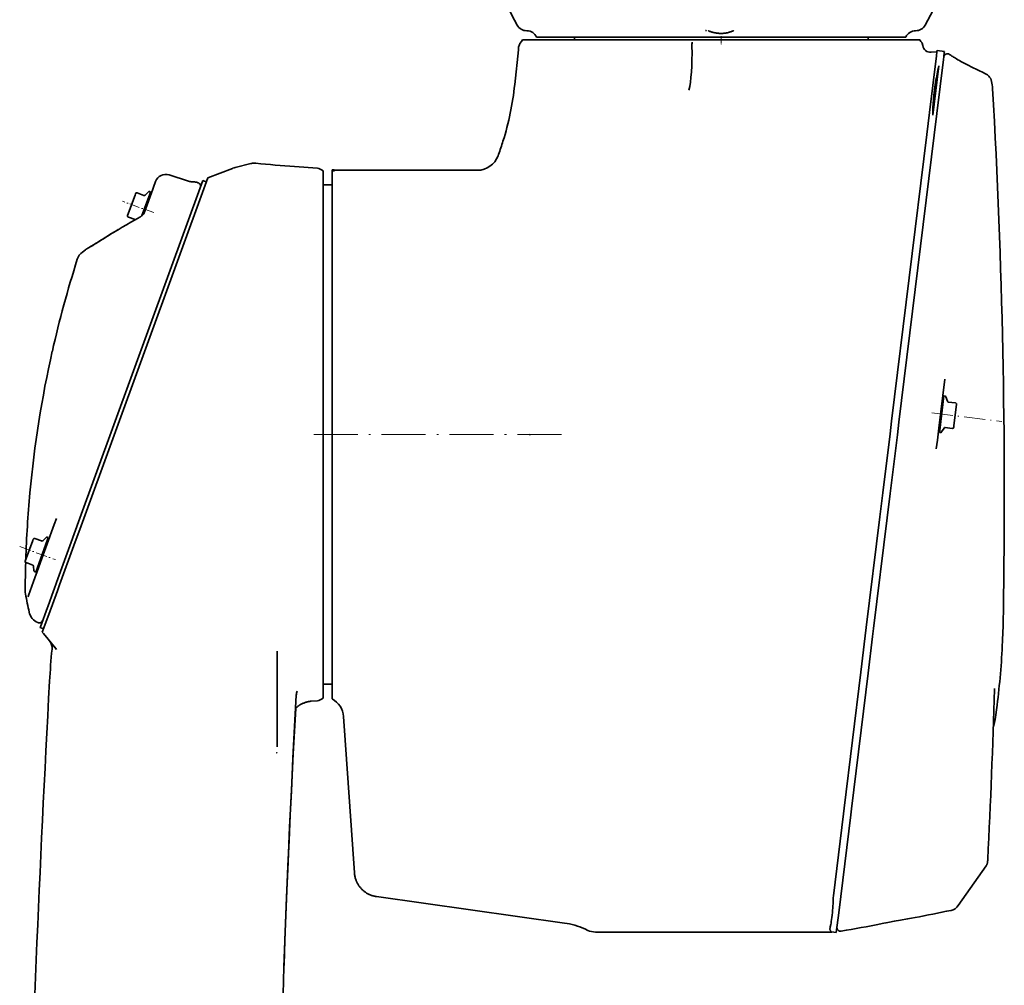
# Model space of a CAD drawing. Extents: x -672 to 7836, y -4841 to 1047.
# Tile 78 of 80: x 6965 to 7233, y 515 to 778. Entities that reach past the tile are written whole.
import ezdxf

# ---------------------------------------------------------------- set-up
doc = ezdxf.new("R2010")
doc.units = 0
doc.linetypes.add('DASHDOT', pattern=[18.5, 12, -3, 0.5, -3])

msp = doc.modelspace()

# ---------------------------------------------------------------- linework, layer by layer
at = {"color": 7, "lineweight": 35}
for p, q in [((7103.116211, 774.997864), (7103.020508, 775.000061)), ((7105.703613, 773.299988), (7106.198242, 773.299988)), ((7106.198242, 773.299988), (7106.244141, 773.299988)), ((7106.244141, 773.299988), (7106.859375, 773.299988)), ((7106.859375, 773.299988), (7106.89209, 773.299988)), ((7106.89209, 773.299988), (7205.10791, 773.299988)), ((7116, 772.5), (7116, 773.300049)), ((7152.467773, 775.037231), (7152.444336, 775.043823)), ((7196, 772.5), (7196, 773.300049)), ((7205.140625, 773.299988), (7205.10791, 773.299988)), ((7205.755859, 773.299988), (7205.140625, 773.299988)), ((7205.801758, 773.299988), (7205.755859, 773.299988)), ((7206.296387, 773.299988), (7205.801758, 773.299988)), ((7100.72168, 769.851685), (7100.794922, 770.549622)), ((7101.131348, 771.466675), (7101.145996, 771.487793)), ((7101.573242, 772.098511), (7101.145996, 771.487793)), ((7101.854492, 772.5), (7101.573242, 772.098511)), ((7101.854492, 772.5), (7156, 772.5)), ((7156, 772.5), (7190.958984, 772.5)), ((7210.144531, 772.5), (7190.958984, 772.5)), ((7210.144531, 772.500122), (7210.425781, 772.098511)), ((7210.425781, 772.098511), (7210.556641, 771.912231)), ((7210.568359, 771.895203), (7210.556641, 771.912231)), ((7210.730957, 771.613831), (7210.682617, 771.709473)), ((7210.730957, 771.613831), (7210.750488, 771.572144)), ((7099.721191, 760.333801), (7100.72168, 769.851685)), ((7214.558594, 767.402832), (7212.756348, 752.724792)), ((7214.791992, 769.305603), (7213.196289, 769.153503)), ((7214.644043, 768.10083), (7214.558594, 767.402832)), ((7214.793457, 769.318481), (7214.644043, 768.10083)), ((7214.82666, 769.588135), (7214.793457, 769.318481)), ((7214.827148, 769.589844), (7214.82666, 769.588135)), ((7216.812012, 769.34613), (7214.827148, 769.589844)), ((7216.629395, 767.857056), (7216.543457, 767.159058)), ((7216.778809, 769.074768), (7216.629395, 767.857056)), ((7216.812012, 769.344421), (7216.778809, 769.074768)), ((7216.812012, 769.34613), (7216.812012, 769.344421)), ((7218.183594, 768.562683), (7218.175781, 768.566406)), ((7215.328125, 765.46521), (7213.678223, 752.028931)), ((7216.543457, 767.159058), (7214.741211, 752.481079)), ((7229.933105, 759.257568), (7229.933594, 759.253845)), ((7212.756348, 752.724792), (7212.027344, 746.78717)), ((7214.741211, 752.481079), (7214.012207, 746.543396)), ((7212.027344, 746.78717), (7202.428711, 668.615723)), ((7214.012207, 746.543396), (7204.414063, 668.371948)), ((7095.192871, 740.945435), (7095.334473, 741.334473)), ((7095.334961, 741.334473), (7095.194336, 740.948853)), ((7095.194824, 740.948853), (7095.194336, 740.947876)), ((7027.812012, 738.824829), (7023.557617, 737.741638)), ((7046.011719, 737.529602), (7039.75, 737.999939)), ((7005.605469, 735.739014), (7010.851074, 734.03479)), ((7022.827148, 737.51239), (7016.083984, 734.983887)), ((7022.827148, 737.51239), (7022.945801, 737.555664)), ((7047.5, 736.810608), (7047.5, 733.066467)), ((7050, 736.77301), (7050, 737.118835)), ((7050, 730.278748), (7050, 736.772583)), ((7050.501953, 737.150024), (7050.352051, 737.150024)), ((7050.671875, 736.888794), (7050.501953, 737.150024)), ((7074.197754, 737), (7050.599609, 737)), ((7089.556152, 737), (7074.197754, 737)), ((7014.733398, 734.197266), (6980.912598, 641.275574)), ((7016.083984, 734.983887), (6981.579102, 640.182739)), ((7001.859375, 733.911926), (7000.636719, 730.552124)), ((7013.081055, 733.714417), (7013.402344, 733.616211)), ((7014.733398, 734.197266), (7015.67334, 733.855225)), ((7047.5, 664.883423), (7047.5, 733.066528)), ((7050, 733), (7047.5, 733)), ((6994.251953, 724.705688), (6996.274902, 730.263428)), ((6996.274902, 730.263428), (6996.406738, 730.625793)), ((6996.855469, 730.834961), (6998.696777, 730.164795)), ((6998.172852, 724.660461), (7000.307129, 730.52356)), ((6999.01123, 730.234558), (6999.911621, 731.134583)), ((6999.543945, 727.549927), (7000.375, 729.832886)), ((7000.226074, 731.204407), (7000.516602, 731.098755)), ((7000.307129, 730.52356), (7000.516602, 731.098755)), ((7000.345215, 730.628906), (7000.627441, 730.526306)), ((7000.636719, 730.552124), (7000.375, 729.832886)), ((7050, 729.576782), (7050, 730.278748)), ((6999.543945, 727.549927), (6998.674805, 725.162048)), ((7050, 729.576782), (7050, 600.423218)), ((6994.461426, 724.257141), (6996.302734, 723.586975)), ((6981.958496, 714.727051), (6982.753418, 715.321716)), ((7216.932617, 680.06543), (7215.296875, 666.745667)), ((7216.678223, 675.533447), (7215.53418, 666.215515)), ((7216.617188, 675.03717), (7216.319336, 675.07373)), ((7216.984863, 675.495789), (7216.678223, 675.533447)), ((7217.626953, 674.0802), (7217.233398, 675.29071)), ((7219.820313, 673.636353), (7217.875488, 673.875122)), ((7220.125, 673.246277), (7219.404297, 667.375977)), ((7202.428711, 668.615723), (7202.009277, 665.197632)), ((7204.414063, 668.371948), (7203.994141, 664.953857)), ((7215.296875, 666.745605), (7214.895996, 663.481689)), ((7215.520508, 666.104248), (7215.222656, 666.140808)), ((7215.53418, 666.215515), (7215.459473, 665.607971)), ((7215.766113, 665.570313), (7215.459473, 665.607971)), ((7216.731445, 666.788513), (7216.057129, 665.709106)), ((7218.967285, 666.688538), (7217.022461, 666.927307)), ((7219.404297, 667.375977), (7219.357422, 666.993286)), ((7047.5, 664.487244), (7047.5, 664.883423)), ((7047.5, 602.461426), (7047.5, 664.487244)), ((7103.788574, 665.126404), (7103.841309, 665.038452)), ((7103.866211, 664.828247), (7103.841309, 665.038452)), ((7202.009277, 665.197632), (7200.040039, 649.159607)), ((7203.994141, 664.953857), (7202.024902, 648.915894)), ((7214.895996, 663.481689), (7214.607422, 661.131226)), ((7200.040039, 649.159607), (7199.233887, 642.594543)), ((7202.024902, 648.915894), (7201.219238, 642.35083)), ((6974.844238, 642.14447), (6974.259277, 640.537292)), ((6980.912598, 641.275574), (6978.885742, 635.705994)), ((7199.233887, 642.594543), (7195.528809, 612.420349)), ((7201.219238, 642.35083), (7197.51416, 612.176636)), ((6974.259277, 640.537292), (6972.336426, 635.254333)), ((6979.631836, 634.831726), (6981.579102, 640.182739)), ((6966.37207, 630.563721), (6968.39502, 636.121399)), ((6968.39502, 636.121399), (6968.526855, 636.483765)), ((6968.975586, 636.692993), (6970.816895, 636.022827)), ((6969.216309, 627.559814), (6972.427246, 636.381592)), ((6971.131348, 636.09259), (6972.031738, 636.992615)), ((6972.346191, 637.062378), (6972.636719, 636.956726)), ((6972.427246, 636.381592), (6972.636719, 636.956726)), ((6972.46582, 636.486877), (6972.747559, 636.384277)), ((6972.336426, 635.254333), (6970.502441, 630.216614)), ((6978.885742, 635.705994), (6974.874512, 624.684998)), ((6975.70752, 624.050476), (6979.631836, 634.831726)), ((6966.581543, 630.115112), (6968.422852, 629.444946)), ((6969.947754, 628.692627), (6968.598633, 624.986023)), ((6968.619141, 629.189209), (6968.72998, 627.921204)), ((6969.387207, 628.029663), (6969.669434, 627.927063)), ((6970.502441, 630.216614), (6969.947754, 628.692627)), ((6968.92627, 627.665466), (6969.216309, 627.559814)), ((6968.598633, 624.986023), (6967.222656, 621.204773)), ((6974.050293, 622.420593), (6972.476074, 618.095947)), ((6972.767578, 615.972351), (6975.112793, 622.415833)), ((6974.226074, 622.903503), (6974.050293, 622.420593)), ((6974.874512, 624.684998), (6974.226074, 622.903503)), ((6975.112793, 622.415833), (6975.70752, 624.050476)), ((6967.123535, 620.932251), (6967.064941, 620.770996)), ((6967.222656, 621.204773), (6967.123535, 620.932251)), ((6972.391113, 617.86261), (6970.495117, 612.652466)), ((6972.394531, 617.871582), (6972.391113, 617.86261)), ((6972.476074, 618.095947), (6972.394531, 617.871582)), ((6971.005859, 611.133179), (6972.767578, 615.972351)), ((7232.878418, 616.279907), (7232.878906, 616.298767)), ((6969.757324, 613.777466), (6969.777344, 613.767517)), ((6970.427246, 612.466248), (6971.366699, 612.124268)), ((6970.445313, 612.515991), (6970.427734, 612.467896)), ((6970.495117, 612.652466), (6970.445313, 612.515991)), ((7195.528809, 612.420349), (7195.255859, 610.197388)), ((7197.51416, 612.176636), (7197.241211, 609.953613)), ((6971.303711, 610.778198), (6971.005859, 611.133118)), ((6971.291016, 610.793274), (6971.303711, 610.778198)), ((6971.291016, 610.793213), (6971.303711, 610.778198)), ((6971.303711, 610.778198), (6974.66748, 606.769714)), ((7195.255859, 610.197388), (7194.036133, 600.261047)), ((7197.241211, 609.953613), (7196.020996, 600.017334)), ((6972.97998, 608.780518), (6974.921387, 606.467102)), ((6974.667969, 606.769226), (6974.925781, 606.461975)), ((6974.92041, 606.467957), (6974.925781, 606.461975)), ((7035, 605.793579), (7035, 606.005005)), ((7035, 604.79126), (7035, 605.793579)), ((7035, 601.582947), (7035, 604.79126)), ((7035, 595.039368), (7035, 601.582947)), ((7047.5, 599.89209), (7047.5, 602.461426)), ((7047.5, 599.89209), (7047.5, 598.472717)), ((7047.5, 598.472717), (7047.5, 593.222168)), ((7050, 600.423218), (7050, 599.721252)), ((7050, 599.721252), (7050, 593.603149)), ((7194.036133, 600.261047), (7189.494629, 563.275513)), ((7196.020996, 600.017334), (7191.47998, 563.031799)), ((7050, 597), (7047.5, 597)), ((7230.438477, 595.822266), (7230.432129, 595.613281)), ((7230.432129, 595.613647), (7230.433105, 595.648743)), ((7035, 585.435791), (7035, 595.039368)), ((7050, 593.603149), (7050, 593.011353)), ((7046.031738, 592.507507), (7044.303223, 592.367859)), ((7056.0625, 545.606079), (7053.085449, 588.178589)), ((7035, 582.196655), (7035, 585.435791)), ((7230.128906, 585.347595), (7230.17334, 585.425964)), ((7035, 582.196655), (7035, 581.459839)), ((7035, 581.459839), (7035, 579.973694)), ((7189.300781, 561.696716), (7186.562012, 539.38916)), ((7191.286133, 561.452942), (7188.001953, 534.706909)), ((7189.494629, 563.275513), (7189.300781, 561.696716)), ((7191.47998, 563.031799), (7191.286133, 561.452942)), ((7228.186035, 547.543335), (7220.575684, 536.678589)), ((7056.0625, 545.606079), (7056.063965, 545.585388)), ((7062.066406, 539.150085), (7062.045898, 539.153015)), ((7113.277344, 531.952881), (7062.066406, 539.150085)), ((7186.297363, 534.916199), (7186.288574, 534.821167)), ((7188.001953, 534.706909), (7187.345215, 529.358276)), ((7119.645996, 529.953735), (7118.818848, 530.33252)), ((7119.645996, 529.953735), (7119.647461, 529.953125)), ((7186.110352, 529.5), (7121.725586, 529.5)), ((7187.344238, 529.3479), (7186.058105, 529.505798)), ((7187.345215, 529.358276), (7187.344238, 529.3479)), ((7036.862305, 520), (7036.880859, 520.522095))]:
    msp.add_line(p, q, dxfattribs=at)
at = {"color": 7, "linetype": 'DASHDOT', "lineweight": 13, "ltscale": 0.058948}
msp.add_line((7156, 773.496521), (7156, 771.138611), dxfattribs=at)
at = {"color": 7, "linetype": 'DASHDOT', "lineweight": 13, "ltscale": 0.228178}
msp.add_line((7001.405273, 725.454285), (6992.828613, 728.57605), dxfattribs=at)
at = {"color": 7, "linetype": 'DASHDOT', "lineweight": 13, "ltscale": 0.480695}
msp.add_line((7213.351563, 670.904358), (7232.436035, 668.561096), dxfattribs=at)
at = {"color": 7, "linetype": 'DASHDOT', "lineweight": 13}
msp.add_line((7112.469238, 665), (7044.975098, 665), dxfattribs=at)
at = {"color": 7, "linetype": 'DASHDOT', "lineweight": 13, "ltscale": 0.075012}
msp.add_line((7050.25, 665), (7047.249512, 665), dxfattribs=at)
at = {"color": 7, "linetype": 'DASHDOT', "lineweight": 13, "ltscale": 0.258548}
msp.add_line((6964.853516, 634.468628), (6974.571777, 630.93158), dxfattribs=at)
at = {"color": 7, "lineweight": 35}
for points in [[(7151.920898, 775.038696), (7151.921875, 775.036438), (7151.92041, 775.035767), (7151.918457, 775.03595), (7151.899902, 775.037598), (7151.872559, 775.036987), (7151.844238, 775.036865), (7151.780273, 775.039307), (7151.687988, 775.041931)], [(7152.584473, 774.992859), (7152.757324, 774.91748), (7152.931641, 774.84613), (7153.10791, 774.778992), (7153.285645, 774.715942), (7153.464844, 774.657104), (7153.64502, 774.602478), (7153.82666, 774.552002), (7154.009277, 774.505798), (7154.251953, 774.451233), (7154.496582, 774.404175), (7154.742188, 774.364502), (7154.98877, 774.332397), (7155.23584, 774.307739), (7155.483887, 774.290588), (7155.732422, 774.280945), (7155.980957, 774.27887), (7156.229492, 774.284241), (7156.477539, 774.297119), (7156.724609, 774.317444), (7156.97168, 774.345276), (7157.217285, 774.380493), (7157.461914, 774.423096), (7157.705078, 774.473022), (7157.946289, 774.530334), (7158.117188, 774.5755), (7158.287109, 774.62439), (7158.455566, 774.67688), (7158.623047, 774.733032), (7158.789551, 774.792725), (7158.954102, 774.855957), (7159.117676, 774.922791), (7159.279785, 774.993103)], [(7228.053223, 763.299194), (7227.197266, 763.696716), (7226.347656, 764.09906), (7225.504395, 764.506104), (7224.667969, 764.917786), (7224.085449, 765.209595), (7223.507324, 765.503235), (7222.935059, 765.798523), (7222.370117, 766.094604), (7221.84375, 766.375), (7221.32959, 766.653809), (7220.914551, 766.88269), (7220.516602, 767.106079), (7220.140625, 767.321533), (7219.793945, 767.524963), (7219.523926, 767.687012), (7219.277832, 767.838684), (7219.06543, 767.973511), (7218.879395, 768.095032)], [(7213.657715, 752.614075), (7213.657227, 752.838745), (7213.658691, 753.0625), (7213.66748, 753.507263), (7213.683105, 753.948303), (7213.704102, 754.385803), (7213.729492, 754.819824), (7213.759277, 755.250549), (7213.78418, 755.571472), (7213.810547, 755.890381), (7213.844238, 756.272034), (7213.880859, 756.651367), (7213.92041, 757.043335), (7213.961914, 757.432007), (7214.047363, 758.180298), (7214.137207, 758.904663), (7214.229492, 759.597778), (7214.324219, 760.269531), (7214.421387, 760.918762), (7214.520508, 761.544434), (7214.621094, 762.145447), (7214.723145, 762.720642), (7214.824707, 763.259949), (7214.926758, 763.771545), (7215.029785, 764.253235), (7215.132813, 764.703308), (7215.22998, 765.099365), (7215.278809, 765.285522), (7215.327637, 765.46521)], [(7229.662109, 761.199646), (7229.630371, 761.331299), (7229.59375, 761.460876), (7229.553711, 761.584595), (7229.518066, 761.680969), (7229.479004, 761.776245), (7229.43457, 761.87439), (7229.385742, 761.971741), (7229.330566, 762.070984), (7229.270508, 762.169189), (7229.202148, 762.268799), (7229.12793, 762.366699)], [(6997.549805, 724.212952), (6997.679688, 724.290527), (6997.760742, 724.343445), (6997.839355, 724.398254), (6997.915039, 724.454102), (6998.055664, 724.563904), (6998.182129, 724.667969), (6998.374023, 724.834167), (6998.53125, 724.977417), (6998.662109, 725.103455), (6998.668457, 725.110474), (6998.669922, 725.111694), (6998.66748, 725.10907), (6998.650879, 725.089111), (6998.628418, 725.057922), (6998.624512, 725.051392), (6998.624023, 725.051208), (6998.626953, 725.056091), (6998.654297, 725.111633), (6998.675293, 725.163086)], [(7232.878418, 616.279907), (7232.861328, 615.315369), (7232.840332, 614.350952), (7232.816406, 613.39209), (7232.789063, 612.43335), (7232.757813, 611.480469), (7232.723633, 610.52771), (7232.686035, 609.580627), (7232.644531, 608.633667), (7232.591309, 607.520874), (7232.532715, 606.408325), (7232.469238, 605.303833), (7232.400391, 604.199646), (7232.327148, 603.10376), (7232.248047, 602.00824), (7232.164551, 600.920837), (7232.075195, 599.833862), (7231.980469, 598.755188), (7231.880859, 597.677063), (7231.775879, 596.607056), (7231.665039, 595.537598), (7231.549316, 594.476501), (7231.427246, 593.416077), (7231.300781, 592.36377), (7231.16748, 591.312195), (7230.993164, 590.000549), (7230.80957, 588.695923), (7230.617188, 587.398376), (7230.415527, 586.107971)], [(7036.862305, 520.000061), (7037.209961, 529.483154), (7037.583496, 538.977661), (7037.983887, 548.524231), (7038.412598, 558.134888), (7038.870117, 567.835999), (7039.317383, 576.848999), (7039.764648, 585.475159), (7040.228027, 594.046814)], [(7036.880859, 520.522095), (7037.12793, 527.30011), (7037.387695, 534.067444), (7037.660645, 540.817749), (7037.946289, 547.566101), (7038.250977, 554.448059), (7038.568848, 561.321411), (7038.899902, 568.192932), (7039.397461, 578.06012), (7039.888184, 587.30304), (7040.056641, 590.384827)], [(7040.026855, 590.353455), (7040.202637, 590.536255), (7040.291992, 590.625977), (7040.378906, 590.710449), (7040.466797, 590.793335), (7040.58252, 590.896851), (7040.70166, 590.996704), (7040.77832, 591.057678), (7040.856445, 591.116943), (7040.938477, 591.176636), (7041.021973, 591.234619), (7041.189453, 591.343933), (7041.360352, 591.447266), (7041.529785, 591.542236), (7041.70166, 591.632019), (7041.875977, 591.716797), (7042.052734, 591.796692), (7042.232422, 591.872253), (7042.414551, 591.942993), (7042.597656, 592.008789), (7042.783203, 592.069641), (7042.969727, 592.125366), (7043.157715, 592.175964), (7043.347168, 592.221375), (7043.537598, 592.261597), (7043.728027, 592.296204), (7043.918945, 592.325562), (7044.11084, 592.349487), (7044.303223, 592.367859)], [(7034.927246, 578.40332), (7034.931152, 578.388), (7034.937012, 578.340332), (7034.936523, 578.327454), (7034.935547, 578.321533), (7034.932617, 578.314453), (7034.928711, 578.311279), (7034.92334, 578.309509), (7034.914551, 578.308899), (7034.89502, 578.310913), (7034.867676, 578.31488), (7034.855957, 578.317871), (7034.840332, 578.3255)], [(7228.186035, 547.543274), (7228.243164, 547.629517), (7228.295898, 547.718506), (7228.338379, 547.797852), (7228.376953, 547.878967), (7228.40332, 547.939514), (7228.427734, 548.000793), (7228.465332, 548.107117), (7228.493164, 548.200134), (7228.51416, 548.279785), (7228.531738, 548.357849), (7228.557617, 548.494568), (7228.575684, 548.614868), (7228.595215, 548.785217), (7228.609863, 548.95636), (7228.625977, 549.20166), (7228.629395, 549.26709)], [(7062.045898, 539.152954), (7061.928223, 539.170776), (7061.812012, 539.190491), (7061.583984, 539.234924), (7061.358398, 539.286621), (7061.244629, 539.315796), (7061.129883, 539.347229), (7061.014648, 539.380859), (7060.899414, 539.416748), (7060.726074, 539.474854), (7060.553711, 539.537781), (7060.383789, 539.604675), (7060.217773, 539.675293), (7060.042969, 539.755127), (7059.870117, 539.839905), (7059.699707, 539.929565), (7059.53125, 540.023926), (7059.365723, 540.122864), (7059.202637, 540.226746), (7059.04248, 540.335083), (7058.885254, 540.447693), (7058.731934, 540.564453), (7058.581543, 540.685303), (7058.418945, 540.823853), (7058.26123, 540.967285), (7058.107422, 541.115479), (7057.958984, 541.26825), (7057.814453, 541.425476), (7057.675293, 541.586975), (7057.541016, 541.752625), (7057.412109, 541.922241), (7057.288574, 542.095581), (7057.181641, 542.254456), (7057.07959, 542.416138), (7056.981934, 542.580444), (7056.888672, 542.747375), (7056.800293, 542.916626), (7056.730469, 543.059021), (7056.664063, 543.20282), (7056.600586, 543.347839), (7056.555176, 543.457336), (7056.512207, 543.567444), (7056.431152, 543.78949), (7056.358398, 544.012512), (7056.292969, 544.237915), (7056.234863, 544.465637), (7056.18457, 544.695374), (7056.143555, 544.916687), (7056.109863, 545.139038), (7056.083008, 545.362061), (7056.063965, 545.585388)], [(7186.288574, 534.821167), (7186.210938, 534.096924), (7186.134277, 533.44696), (7186.060059, 532.87207), (7185.987793, 532.370789), (7185.918945, 531.939697), (7185.853516, 531.573975), (7185.801758, 531.308044), (7185.769531, 531.152649), (7185.712891, 530.888367), (7185.664063, 530.653259), (7185.645996, 530.555359), (7185.632813, 530.468079), (7185.626465, 530.412231), (7185.623047, 530.360046), (7185.621582, 530.300476), (7185.624512, 530.244141), (7185.633789, 530.17218), (7185.650879, 530.101501), (7185.674805, 530.030029), (7185.70459, 529.960388), (7185.740723, 529.886658), (7185.781738, 529.81073), (7185.82959, 529.728882), (7185.888672, 529.633118), (7185.955566, 529.528931)], [(7199.53418, 531.744751), (7199.840332, 531.804993), (7200.275391, 531.887573), (7200.918457, 532.006104), (7201.84668, 532.173828), (7203.158691, 532.408569), (7204.821289, 532.706909), (7206.758789, 533.05896), (7207.820313, 533.2547), (7208.880859, 533.452637), (7210.062988, 533.676147), (7211.244629, 533.902771), (7212.461914, 534.139832), (7213.678711, 534.380493), (7214.916504, 534.62915), (7216.15332, 534.881714), (7217.401367, 535.140564), (7218.648438, 535.403503)], [(7185.955566, 529.528931), (7185.958496, 529.526062), (7185.973633, 529.520264), (7185.994629, 529.515442), (7186.058105, 529.505798)]]:
    msp.add_lwpolyline(points, dxfattribs=at)
for centre, radius, start, end in [((7181.540527, 821.074036), 92.54053, 193.523046, 208.754436), ((7130.459473, 821.074036), 92.54053, 331.24557, 346.476959), ((7103.041016, 778), 3.000001, 208.754449, 269.607111), ((7208.958984, 778), 3.000001, 270.39289, 331.245552), ((7103, 772.000122), 2.999999, 25.676288, 87.780901), ((7152.172852, 774.090027), 0.992246, 65.484452, 72.689885), ((7159.651855, 774.185364), 0.889276, 105.187536, 114.738886), ((7209, 772.000122), 3, 90.392875, 154.323698), ((7102.78418, 770.340576), 2.000101, 145.733274, 174.000217), ((7160.119629, 770.970093), 12.093375, 175.682383, 180.889682), ((7208.931152, 770.761169), 1.991777, 28.431246, 34.705789), ((7208.936035, 770.765503), 1.985387, 6.455362, 25.294181), ((7208.921387, 770.730347), 2.013187, 7.169614, 24.552657), ((7213.000488, 771.241821), 2.097642, 187.125685, 275.348848), ((7217.621582, 767.733826), 0.999998, 56.361451, 172.991138), ((7266.233887, 839.307495), 85.51983, 235.815577, 236.377251), ((7227.116211, 761.275024), 2.230666, 44.000748, 65.16079), ((7224.203613, 758.392761), 6.328117, 38.903111, 44.454351), ((7020.145508, 768.699341), 80.014562, 342.693895, 353.998727), ((7217.797363, 758.550659), 12.156415, 3.333865, 12.586066), ((5291.731934, 647.813171), 1941.402724, 359.069888, 3.29071), ((7224.205566, 752.690369), 10.547973, 180.414328, 183.59542), ((7020.574707, 768.56604), 79.564763, 339.985587, 342.693544), ((7020.187988, 768.685913), 79.969794, 339.999888, 342.694012), ((7089.556152, 742.999146), 5.999172, 269.99997, 339.981776), ((7089.556152, 742.999695), 5.999802, 270.003167, 340.002424), ((7028.798828, 734.948486), 4, 100.890883, 104.284619), ((7028.798828, 734.948486), 4.000023, 84.215372, 100.890835), ((7069.682129, 1138.531128), 401.64812, 264.215517, 265.726136), ((7004.678711, 732.885864), 3, 72.000002, 159.999995), ((7025.284668, 730.958069), 7, 104.284612, 109.520205), ((7050.671387, 734.890442), 1.998377, 89.996096, 109.636639), ((7050.352051, 735.14624), 2.003777, 90.000043, 100.11485), ((7011.777832, 736.887939), 2.999999, 251.999997, 271.092432), ((7011.911621, 729.889221), 4, 73.00001, 91.092443), ((7013.109863, 732.659912), 1, 339.999999, 72.999996), ((6996.73584, 730.506042), 0.35, 70, 159.999995), ((6998.799316, 730.446716), 0.3, 250.000001, 314.999999), ((7000.123535, 730.922485), 0.3, 70, 135), ((6994.581055, 724.585999), 0.35, 159.999995, 250.000001), ((6996.199707, 723.304993), 0.300034, 55.158627, 69.998982), ((7090.680664, 555.309326), 192.863839, 120.870279, 122.045823), ((6769.911133, 1066.905029), 410.976389, 301.225778, 302.107269), ((6752.996094, 1094.202393), 443.089518, 301.457363, 302.083896), ((6984.359375, 711.52771), 4, 126.886542, 162.312998), ((6984.546387, 712.91626), 2.999996, 121.22467, 126.696799), ((7266.421387, 621.582458), 300.055893, 162.313298, 167.264557), ((7266.367188, 621.597168), 300, 167.265035, 174.734967), ((7216.948242, 675.197998), 0.3, 18.000001, 83.000001), ((7217.912109, 674.172913), 0.3, 198.000002, 263.000003), ((7219.777832, 673.28894), 0.35, 353, 83.000001), ((7215.802734, 665.868103), 0.3, 263.000003, 328), ((7216.98584, 666.629578), 0.3, 83.000001, 147.999995), ((7219.009766, 667.035889), 0.35, 263.000003, 353), ((7266.412598, 621.595276), 300.045014, 174.735391, 178.213091), ((6968.855957, 636.364075), 0.35, 70, 159.999995), ((6970.919434, 636.304688), 0.3, 250.000001, 314.999999), ((6972.243652, 636.780457), 0.3, 70, 135), ((6966.701172, 630.444031), 0.35, 159.999995, 250.000001), ((7266.321289, 621.596436), 299.953887, 178.363041, 179.857281), ((6968.320313, 629.163025), 0.3, 5, 70), ((6969.028809, 627.947388), 0.3, 184.999994, 250.000001), ((6970.369629, 622.321106), 3.999996, 179.662238, 190.692246), ((7167.840332, 659.583496), 204.956047, 190.686809, 192.104333), ((6971.352539, 617.444458), 4, 192.103227, 246.813322), ((6970.171387, 614.687683), 1, 245.534772, 339.999994), ((6970.682129, 606.852112), 3, 354.328166, 39.999999), ((7167.735352, 587.281433), 195.022607, 174.328161, 176.888608), ((12964.155273, 272.203064), 6000, 176.888608, 178.340488), ((5291.655273, 647.816772), 1939.479659, 357.087416, 358.457637), ((7044.395508, 593.817993), 4.173836, 162.52722, 176.857531), ((7047.099609, 587.757935), 6.000824, 4.019694, 61.095489), ((7228.440918, 586.424622), 2, 330.044764, 350.892896), ((7099.785156, 542.258484), 86.823932, 355.148955, 358.10618), ((7217.996582, 538.483032), 3.147696, 281.952439, 325.022519), ((7110.493652, 512.147339), 20.000245, 65.401691, 81.99985), ((7124.457031, 905.554688), 381.274706, 279.698463, 281.356348), ((7121.726563, 534.496216), 4.996217, 245.409008, 269.976741), ((7188.519531, 530.714844), 1, 172.999976, 279.698641), ((10034.533203, 414.171539), 2999.538018, 177.978091, 178.169869)]:
    msp.add_arc(centre, radius, start, end, dxfattribs=at)
for centre, major_axis, ratio, start_param, end_param in [((7146.003418, 771.1073), (0.340332, -13.745317), 0.146586, 0.4684616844, 1.543533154), ((7047.266602, 735.446533), (1.791992, -1.931471), 0.440077, 1.8957966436, 2.698683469), ((7025.520508, 721.807373), (59.908203, 26.645948), 0.223161, 1.9550282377, 2.1373747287), ((7047.278809, 594.585815), (-1.780762, -1.930608), 0.437575, 0.4429110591, 1.2403222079)]:
    msp.add_ellipse(centre, major_axis=major_axis, ratio=ratio, start_param=start_param, end_param=end_param, dxfattribs=at)

doc.saveas('drawing.dxf')
